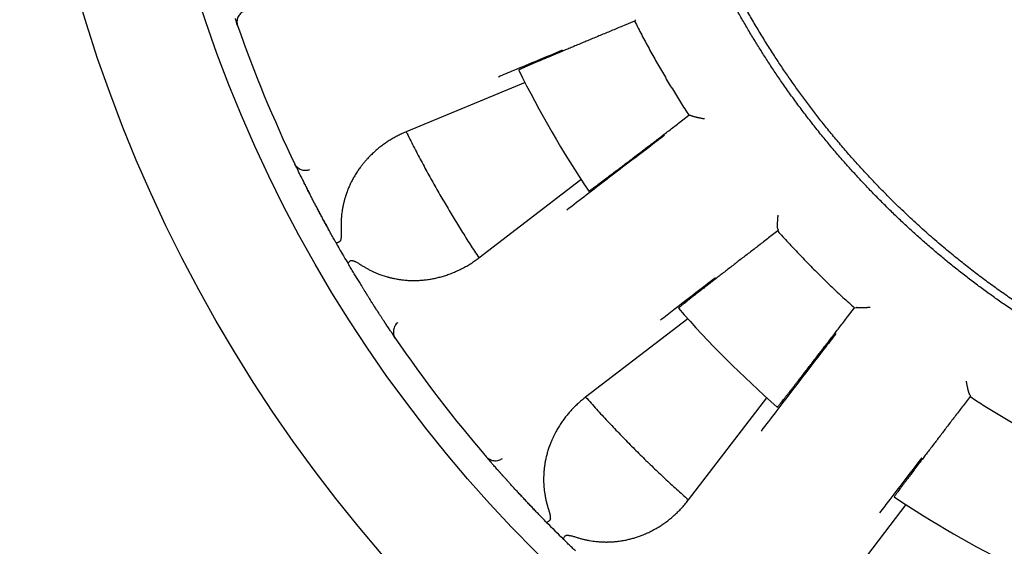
# Model space of a CAD drawing. Header units: millimetres. Extents: x 8 to 428, y 12 to 219.
# Tile 21 of 57: x 202 to 219, y 176 to 185. Entities that reach past the tile are written whole.
import ezdxf

# ---------------------------------------------------------------- set-up
doc = ezdxf.new("R2010")
doc.units = ezdxf.units.MM

msp = doc.modelspace()

# ---------------------------------------------------------------- linework, layer by layer
at = {"color": 7, "linetype": 'Continuous', "lineweight": 30}
for p, q in [((205.798, 185.273), (205.798, 185.271)), ((205.82, 185.209), (205.808, 185.243)), ((212.781, 185.287), (212.596, 185.211)), ((212.794, 185.313), (212.781, 185.287)), ((210.861, 184.211), (208.776, 183.347)), ((213.574, 183.516), (213.734, 183.638)), ((213.734, 183.638), (213.762, 183.637)), ((213.762, 183.637), (213.764, 183.635)), ((208.776, 183.347), (208.763, 183.342)), ((206.841, 182.75), (206.826, 182.781)), ((206.854, 182.723), (206.855, 182.721)), ((206.951, 182.525), (206.951, 182.524)), ((210.051, 181.139), (211.841, 182.513)), ((207.197, 182.043), (207.198, 182.041)), ((215.29, 181.611), (215.13, 181.488)), ((215.296, 181.638), (215.29, 181.611)), ((215.294, 181.641), (215.296, 181.638)), ((210.039, 181.131), (210.051, 181.139)), ((208.131, 180.426), (208.132, 180.424)), ((216.514, 180.105), (216.636, 180.264)), ((216.636, 180.264), (216.664, 180.27)), ((216.664, 180.27), (216.666, 180.268)), ((213.713, 180.073), (211.923, 178.7)), ((208.426, 179.971), (208.426, 179.97)), ((208.547, 179.789), (208.549, 179.787)), ((208.585, 179.733), (208.566, 179.762)), ((211.923, 178.7), (211.912, 178.691)), ((213.725, 176.897), (215.099, 178.687)), ((218.664, 178.708), (218.542, 178.549)), ((218.66, 178.738), (218.662, 178.736)), ((218.662, 178.736), (218.664, 178.708)), ((210.208, 177.622), (210.185, 177.648)), ((210.228, 177.599), (210.229, 177.598)), ((210.372, 177.434), (210.373, 177.432)), ((210.735, 177.032), (210.737, 177.03)), ((213.717, 176.886), (213.725, 176.897)), ((217.539, 176.815), (216.165, 175.025))]:
    msp.add_line(p, q, dxfattribs=at)
for radius in [26, 24]:
    msp.add_circle((228, 192.974), radius, dxfattribs=at)
for radius, start, end in [(23.5, 199.2948, 205.7052), (19.25, 206.3481, 213.6519), (23.5, 209.4747, 210.5253), (19.25, 221.3481, 228.6519), (23.5, 214.2948, 220.7052), (19.25, 236.3481, 243.6519), (23.5, 224.4747, 225.5253)]:
    msp.add_arc((228, 192.974), radius, start, end, dxfattribs=at)
for points, knots in [([(217.234, 182.209), (217.174, 182.269), (217.055, 182.39), (216.879, 182.575), (216.707, 182.762), (216.537, 182.953), (216.371, 183.146), (216.208, 183.342), (216.053, 183.536), (215.905, 183.726), (215.765, 183.913), (215.627, 184.101), (215.492, 184.292), (215.36, 184.485), (215.228, 184.686), (215.094, 184.895), (214.961, 185.113), (214.831, 185.332), (214.705, 185.554), (214.583, 185.777), (214.464, 186.003), (214.352, 186.224), (214.247, 186.441), (214.149, 186.653), (214.053, 186.866), (213.961, 187.081), (213.872, 187.297), (213.784, 187.521), (213.697, 187.754), (213.612, 187.994), (213.531, 188.235), (213.453, 188.478), (213.38, 188.723), (213.311, 188.968), (213.248, 189.208), (213.19, 189.442), (213.137, 189.669), (213.088, 189.898), (213.043, 190.127), (213.001, 190.357), (212.961, 190.595), (212.925, 190.84), (212.891, 191.092), (212.862, 191.346), (212.836, 191.599), (212.816, 191.854), (212.799, 192.108), (212.787, 192.356), (212.779, 192.596), (212.775, 192.83), (212.775, 193.064), (212.778, 193.297), (212.785, 193.531), (212.795, 193.772), (212.81, 194.019), (212.83, 194.273), (212.854, 194.527), (212.882, 194.78), (212.914, 195.033), (212.951, 195.286), (212.99, 195.53), (213.033, 195.767), (213.077, 195.997), (213.126, 196.226), (213.177, 196.453), (213.232, 196.681), (213.293, 196.914), (213.359, 197.153), (213.431, 197.397), (213.507, 197.641), (213.587, 197.883), (213.671, 198.123), (213.76, 198.363), (213.849, 198.594), (213.94, 198.817), (214.031, 199.032), (214.126, 199.246), (214.224, 199.458), (214.325, 199.668), (214.432, 199.884), (214.547, 200.104), (214.668, 200.328), (214.793, 200.55), (214.922, 200.771), (215.054, 200.988), (215.19, 201.204), (215.326, 201.412), (215.461, 201.611), (215.595, 201.802), (215.732, 201.992), (215.872, 202.179), (216.014, 202.364), (216.164, 202.552), (216.322, 202.744), (216.487, 202.938), (216.656, 203.13), (216.827, 203.318), (217.002, 203.504), (217.18, 203.686), (217.356, 203.861), (217.529, 204.028), (217.7, 204.187), (217.874, 204.344), (218.049, 204.498), (218.227, 204.65), (218.348, 204.749), (218.408, 204.798)], [0, 0, 0, 0, 0.01, 0.02, 0.03, 0.04, 0.05, 0.06, 0.07, 0.079167, 0.088333, 0.0975, 0.106667, 0.115833, 0.125, 0.135, 0.145, 0.155, 0.165, 0.175, 0.185, 0.195, 0.204167, 0.213333, 0.2225, 0.231667, 0.240833, 0.25, 0.26, 0.27, 0.28, 0.29, 0.3, 0.31, 0.32, 0.329167, 0.338333, 0.3475, 0.356667, 0.365833, 0.375, 0.385, 0.395, 0.405, 0.415, 0.425, 0.435, 0.445, 0.454167, 0.463333, 0.4725, 0.481667, 0.490833, 0.5, 0.51, 0.52, 0.53, 0.54, 0.55, 0.56, 0.57, 0.579167, 0.588333, 0.5975, 0.606667, 0.615833, 0.625, 0.635, 0.645, 0.655, 0.665, 0.675, 0.685, 0.695, 0.704167, 0.713333, 0.7225, 0.731667, 0.740833, 0.75, 0.76, 0.77, 0.78, 0.79, 0.8, 0.81, 0.82, 0.829167, 0.838333, 0.8475, 0.856667, 0.865833, 0.875, 0.885, 0.895, 0.905, 0.915, 0.925, 0.935, 0.945, 0.954167, 0.963333, 0.9725, 0.981667, 0.990833, 1, 1, 1, 1]), ([(226, 177.73), (225.918, 177.741), (225.754, 177.763), (225.509, 177.802), (225.265, 177.844), (225.021, 177.89), (224.778, 177.94), (224.536, 177.994), (224.301, 178.05), (224.075, 178.108), (223.855, 178.168), (223.637, 178.231), (223.419, 178.297), (223.203, 178.366), (222.987, 178.439), (222.773, 178.515), (222.559, 178.594), (222.347, 178.676), (222.137, 178.761), (221.927, 178.849), (221.723, 178.939), (221.524, 179.029), (221.33, 179.121), (221.138, 179.215), (220.946, 179.312), (220.747, 179.417), (220.539, 179.53), (220.323, 179.653), (220.109, 179.778), (219.897, 179.907), (219.687, 180.04), (219.48, 180.175), (219.28, 180.311), (219.088, 180.445), (218.904, 180.578), (218.722, 180.714), (218.541, 180.852), (218.363, 180.994), (218.187, 181.137), (218.013, 181.284), (217.841, 181.433), (217.672, 181.584), (217.504, 181.738), (217.339, 181.895), (217.18, 182.051), (217.026, 182.206), (216.876, 182.36), (216.73, 182.516), (216.585, 182.674), (216.435, 182.842), (216.28, 183.022), (216.121, 183.212), (215.965, 183.405), (215.812, 183.6), (215.663, 183.798), (215.516, 183.998), (215.377, 184.195), (215.245, 184.389), (215.119, 184.578), (214.997, 184.77), (214.877, 184.963), (214.76, 185.158), (214.646, 185.354), (214.534, 185.553), (214.426, 185.752), (214.321, 185.954), (214.218, 186.157), (214.119, 186.362), (214.025, 186.564), (213.935, 186.763), (213.85, 186.96), (213.767, 187.158), (213.688, 187.357), (213.607, 187.567), (213.525, 187.79), (213.443, 188.024), (213.365, 188.259), (213.291, 188.496), (213.221, 188.734), (213.154, 188.973), (213.093, 189.206), (213.038, 189.434), (212.987, 189.655), (212.94, 189.878), (212.895, 190.101), (212.855, 190.324), (212.817, 190.548), (212.783, 190.773), (212.752, 190.999), (212.724, 191.224), (212.7, 191.45), (212.679, 191.677), (212.662, 191.899), (212.648, 192.117), (212.638, 192.331), (212.631, 192.546), (212.626, 192.76), (212.625, 192.903), (212.625, 192.974)], [0, 0, 0, 0, 0.0112, 0.0224, 0.0336, 0.0448, 0.056, 0.0672, 0.0784, 0.088667, 0.098933, 0.1092, 0.119467, 0.129733, 0.14, 0.150267, 0.160533, 0.1708, 0.181067, 0.191333, 0.2016, 0.21128, 0.22096, 0.23064, 0.24032, 0.25, 0.2612, 0.2724, 0.2836, 0.2948, 0.306, 0.3172, 0.3284, 0.338667, 0.348933, 0.3592, 0.369467, 0.379733, 0.39, 0.400267, 0.410533, 0.4208, 0.431067, 0.441333, 0.4516, 0.46128, 0.47096, 0.48064, 0.49032, 0.5, 0.5112, 0.5224, 0.5336, 0.5448, 0.556, 0.5672, 0.5784, 0.588667, 0.598933, 0.6092, 0.619467, 0.629733, 0.64, 0.650267, 0.660533, 0.6708, 0.681067, 0.691333, 0.7016, 0.71128, 0.72096, 0.73064, 0.74032, 0.75, 0.7612, 0.7724, 0.7836, 0.7948, 0.806, 0.8172, 0.8284, 0.838667, 0.848933, 0.8592, 0.869467, 0.879733, 0.89, 0.900267, 0.910533, 0.9208, 0.931067, 0.941333, 0.9516, 0.96128, 0.97096, 0.98064, 0.99032, 1, 1, 1, 1]), ([(205.932, 185.46), (205.922, 185.455), (205.9, 185.445), (205.87, 185.421), (205.845, 185.392), (205.825, 185.358), (205.813, 185.32), (205.808, 185.282), (205.81, 185.244), (205.817, 185.221), (205.82, 185.209)], [0, 0, 0, 0, 0.1171196, 0.2407437, 0.3691188, 0.5000077, 0.6308956, 0.7592675, 0.8828866, 1, 1, 1, 1]), ([(205.776, 185.335), (205.777, 185.333), (205.779, 185.328), (205.781, 185.322), (205.783, 185.315), (205.785, 185.31), (205.787, 185.305), (205.788, 185.301), (205.79, 185.296), (205.792, 185.29), (205.794, 185.284), (205.796, 185.278), (205.797, 185.275), (205.798, 185.273)], [0, 0, 0, 0, 0.08737, 0.202336, 0.303877, 0.392077, 0.466998, 0.534829, 0.613064, 0.702786, 0.804013, 0.916772, 1, 1, 1, 1]), ([(205.808, 185.243), (205.808, 185.243), (205.808, 185.244), (205.805, 185.252), (205.802, 185.261), (205.799, 185.27), (205.798, 185.273)], [0, 0, 0, 0, 0.273352, 0.545274, 0.816306, 1, 1, 1, 1]), ([(212.596, 185.211), (212.562, 185.197), (212.495, 185.169), (212.396, 185.128), (212.299, 185.087), (212.203, 185.047), (212.111, 185.009), (212.02, 184.971), (211.933, 184.935), (211.845, 184.898), (211.758, 184.861), (211.67, 184.825), (211.588, 184.79), (211.524, 184.764), (211.479, 184.745), (211.45, 184.733), (211.421, 184.721), (211.394, 184.709), (211.366, 184.697), (211.34, 184.686), (211.314, 184.675), (211.272, 184.658), (211.216, 184.634), (211.149, 184.605), (211.086, 184.579), (211.028, 184.554), (210.976, 184.532), (210.928, 184.511), (210.886, 184.493), (210.85, 184.477), (210.819, 184.463), (210.793, 184.452), (210.774, 184.443), (210.76, 184.437), (210.751, 184.432), (210.75, 184.431), (210.75, 184.431)], [0, 0, 0, 0, 0.034773, 0.069076, 0.102906, 0.136265, 0.169153, 0.20157, 0.233514, 0.264988, 0.299677, 0.333775, 0.367282, 0.400198, 0.412968, 0.425647, 0.438236, 0.450732, 0.463138, 0.475453, 0.487676, 0.499808, 0.535957, 0.572039, 0.608055, 0.644006, 0.679891, 0.715712, 0.751468, 0.787161, 0.82279, 0.858356, 0.893859, 0.929301, 0.964681, 1, 1, 1, 1]), ([(210.392, 184.314), (210.484, 184.352), (210.717, 184.449), (211.092, 184.605), (211.375, 184.723), (211.517, 184.782)], [0, 0, 0, 0, 0.244843, 0.622421, 1, 1, 1, 1]), ([(211.976, 182.307), (211.977, 182.307), (211.978, 182.308), (211.986, 182.313), (211.998, 182.321), (212.016, 182.334), (212.039, 182.35), (212.066, 182.37), (212.098, 182.394), (212.134, 182.421), (212.174, 182.451), (212.219, 182.484), (212.258, 182.514), (212.289, 182.537), (212.31, 182.553), (212.332, 182.569), (212.354, 182.586), (212.376, 182.603), (212.4, 182.62), (212.424, 182.639), (212.459, 182.665), (212.506, 182.701), (212.567, 182.747), (212.633, 182.797), (212.702, 182.849), (212.775, 182.905), (212.851, 182.963), (212.928, 183.022), (213.004, 183.08), (213.079, 183.137), (213.157, 183.196), (213.237, 183.257), (213.319, 183.32), (213.402, 183.384), (213.488, 183.45), (213.545, 183.494), (213.574, 183.516)], [0, 0, 0, 0, 0.0353, 0.070665, 0.106094, 0.141588, 0.177148, 0.212774, 0.248467, 0.283511, 0.31862, 0.353795, 0.389035, 0.402899, 0.416773, 0.430657, 0.444552, 0.458457, 0.472372, 0.486297, 0.500233, 0.531905, 0.564195, 0.597104, 0.630633, 0.664781, 0.699548, 0.734935, 0.766408, 0.798355, 0.830777, 0.863673, 0.897043, 0.930888, 0.965207, 1, 1, 1, 1]), ([(214.004, 183.573), (213.995, 183.575), (213.978, 183.578), (213.953, 183.582), (213.931, 183.587), (213.91, 183.591), (213.891, 183.595), (213.877, 183.598), (213.869, 183.6), (213.866, 183.601), (213.863, 183.602), (213.859, 183.602), (213.856, 183.603), (213.853, 183.604), (213.845, 183.606), (213.832, 183.609), (213.815, 183.614), (213.8, 183.618), (213.788, 183.622), (213.779, 183.626), (213.771, 183.629), (213.766, 183.632), (213.765, 183.634), (213.764, 183.635)], [0, 0, 0, 0, 0.081685, 0.157838, 0.228464, 0.293569, 0.359938, 0.419406, 0.431812, 0.44387, 0.455583, 0.466949, 0.47797, 0.488646, 0.498977, 0.572569, 0.642658, 0.709397, 0.772961, 0.833551, 0.891404, 0.946785, 1, 1, 1, 1]), ([(208.763, 183.342), (208.738, 183.331), (208.689, 183.31), (208.618, 183.274), (208.547, 183.236), (208.479, 183.194), (208.412, 183.15), (208.346, 183.103), (208.281, 183.052), (208.218, 182.997), (208.156, 182.939), (208.11, 182.891), (208.079, 182.856), (208.06, 182.835), (208.041, 182.813), (208.023, 182.791), (208.005, 182.769), (207.988, 182.746), (207.961, 182.711), (207.926, 182.661), (207.884, 182.596), (207.845, 182.529), (207.811, 182.464), (207.781, 182.4), (207.761, 182.353), (207.748, 182.321), (207.742, 182.304), (207.736, 182.287), (207.73, 182.271), (207.724, 182.254), (207.714, 182.224), (207.701, 182.182), (207.686, 182.126), (207.672, 182.069), (207.661, 182.012), (207.651, 181.955), (207.644, 181.895), (207.638, 181.832), (207.634, 181.765), (207.634, 181.699), (207.635, 181.654), (207.636, 181.632)], [0, 0, 0, 0, 0.039965, 0.079839, 0.119654, 0.159444, 0.199243, 0.239086, 0.279683, 0.321257, 0.362469, 0.403365, 0.417074, 0.430754, 0.444408, 0.458037, 0.471644, 0.48523, 0.498797, 0.535312, 0.571257, 0.606672, 0.641604, 0.671982, 0.702056, 0.709887, 0.7177, 0.725495, 0.733274, 0.741037, 0.748785, 0.773942, 0.798781, 0.823327, 0.847607, 0.871648, 0.894969, 0.921756, 0.94816, 0.974225, 1, 1, 1, 1]), ([(208.776, 183.347), (208.819, 183.262), (208.905, 183.092), (209.038, 182.839), (209.174, 182.588), (209.314, 182.339), (209.456, 182.093), (209.601, 181.851), (209.747, 181.612), (209.897, 181.374), (209.999, 181.218), (210.051, 181.139)], [0, 0, 0, 0, 0.112, 0.224, 0.336, 0.448, 0.56, 0.67, 0.78, 0.89, 1, 1, 1, 1]), ([(213.303, 183.285), (213.212, 183.216), (212.998, 183.052), (212.663, 182.796), (212.298, 182.516), (211.941, 182.243), (211.706, 182.064), (211.593, 181.977)], [0, 0, 0, 0, 0.159715, 0.373553, 0.587391, 0.801228, 1, 1, 1, 1]), ([(207.082, 182.683), (207.071, 182.679), (207.048, 182.671), (207.011, 182.667), (206.972, 182.67), (206.934, 182.68), (206.899, 182.698), (206.868, 182.722), (206.843, 182.75), (206.831, 182.771), (206.826, 182.781)], [0, 0, 0, 0, 0.117113, 0.240732, 0.369104, 0.499992, 0.630881, 0.759256, 0.88288, 1, 1, 1, 1]), ([(206.855, 182.721), (206.853, 182.724), (206.849, 182.732), (206.845, 182.741), (206.842, 182.748), (206.841, 182.749), (206.841, 182.75)], [0, 0, 0, 0, 0.175504, 0.449233, 0.723883, 1, 1, 1, 1]), ([(206.855, 182.721), (206.856, 182.719), (206.857, 182.716), (206.86, 182.71), (206.864, 182.703), (206.867, 182.696), (206.87, 182.689), (206.874, 182.681), (206.879, 182.672), (206.882, 182.665), (206.883, 182.662)], [0, 0, 0, 0, 0.083803, 0.198447, 0.315469, 0.435036, 0.563215, 0.701291, 0.85157, 1, 1, 1, 1]), ([(206.951, 182.524), (206.947, 182.533), (206.936, 182.556), (206.92, 182.588), (206.903, 182.621), (206.891, 182.646), (206.885, 182.659), (206.883, 182.663)], [0, 0, 0, 0, 0.162916, 0.400823, 0.639394, 0.879101, 1, 1, 1, 1]), ([(206.951, 182.524), (206.953, 182.52), (206.958, 182.511), (206.964, 182.499), (206.971, 182.485), (206.978, 182.471), (206.986, 182.455), (206.994, 182.439), (207.003, 182.422), (207.013, 182.4), (207.026, 182.375), (207.041, 182.346), (207.052, 182.323), (207.061, 182.307), (207.066, 182.297), (207.071, 182.287), (207.076, 182.278), (207.079, 182.271), (207.081, 182.267), (207.082, 182.266), (207.082, 182.265), (207.082, 182.265)], [0, 0, 0, 0, 0.045257, 0.099684, 0.161061, 0.23076, 0.291376, 0.357154, 0.428112, 0.503456, 0.613836, 0.71738, 0.81407, 0.84854, 0.882026, 0.914525, 0.945003, 0.969459, 0.987909, 0.995185, 1, 1, 1, 1]), ([(207.542, 181.411), (207.526, 181.439), (207.496, 181.493), (207.452, 181.572), (207.409, 181.65), (207.367, 181.726), (207.326, 181.801), (207.287, 181.874), (207.249, 181.945), (207.213, 182.014), (207.178, 182.08), (207.145, 182.144), (207.113, 182.205), (207.083, 182.263), (207.054, 182.319), (207.028, 182.372), (207.002, 182.422), (206.979, 182.469), (206.963, 182.501), (206.955, 182.516), (206.954, 182.519)], [0, 0, 0, 0, 0.058823, 0.117323, 0.175612, 0.233802, 0.292007, 0.350342, 0.408918, 0.467327, 0.525427, 0.583331, 0.641153, 0.699008, 0.75701, 0.815272, 0.873632, 0.93169, 0.989561, 1, 1, 1, 1]), ([(228, 177.749), (227.907, 177.75), (227.721, 177.751), (227.442, 177.759), (227.163, 177.772), (226.885, 177.789), (226.607, 177.812), (226.313, 177.842), (226.003, 177.88), (225.677, 177.926), (225.353, 177.98), (225.046, 178.038), (224.756, 178.098), (224.484, 178.16), (224.213, 178.227), (223.944, 178.299), (223.676, 178.376), (223.393, 178.462), (223.096, 178.559), (222.786, 178.669), (222.478, 178.785), (222.189, 178.901), (221.917, 179.017), (221.662, 179.13), (221.409, 179.249), (221.159, 179.372), (220.911, 179.5), (220.65, 179.64), (220.378, 179.793), (220.095, 179.961), (219.816, 180.135), (219.555, 180.305), (219.31, 180.472), (219.083, 180.633), (218.858, 180.798), (218.637, 180.968), (218.418, 181.142), (218.19, 181.33), (217.953, 181.533), (217.709, 181.753), (217.468, 181.978), (217.312, 182.132), (217.234, 182.209)], [0, 0, 0, 0, 0.023333, 0.046667, 0.07, 0.093334, 0.116667, 0.14, 0.1675, 0.195, 0.2225, 0.25, 0.273333, 0.296667, 0.32, 0.343334, 0.366667, 0.39, 0.4175, 0.445, 0.4725, 0.5, 0.523333, 0.546667, 0.57, 0.593334, 0.616667, 0.64, 0.6675, 0.695, 0.7225, 0.75, 0.773333, 0.796667, 0.82, 0.843334, 0.866667, 0.89, 0.9175, 0.945, 0.9725, 1, 1, 1, 1]), ([(207.198, 182.041), (207.201, 182.035), (207.208, 182.023), (207.217, 182.005), (207.227, 181.988), (207.235, 181.972), (207.242, 181.959), (207.248, 181.947), (207.254, 181.936), (207.26, 181.925), (207.266, 181.913), (207.273, 181.9), (207.281, 181.886), (207.29, 181.869), (207.3, 181.85), (207.311, 181.829), (207.324, 181.806), (207.338, 181.78), (207.352, 181.753), (207.368, 181.723), (207.386, 181.691), (207.398, 181.669), (207.404, 181.657)], [0, 0, 0, 0, 0.044787, 0.092743, 0.138518, 0.181882, 0.219352, 0.250062, 0.274536, 0.306801, 0.339042, 0.372466, 0.410704, 0.454777, 0.504041, 0.558567, 0.618768, 0.684734, 0.755152, 0.831165, 0.91278, 1, 1, 1, 1]), ([(215.294, 181.641), (215.293, 181.642), (215.292, 181.644), (215.291, 181.649), (215.289, 181.657), (215.288, 181.668), (215.288, 181.682), (215.287, 181.695), (215.287, 181.704), (215.287, 181.709), (215.287, 181.715), (215.287, 181.72), (215.287, 181.726), (215.287, 181.736), (215.288, 181.75), (215.289, 181.77), (215.29, 181.794), (215.292, 181.822), (215.294, 181.854), (215.296, 181.877), (215.297, 181.889)], [0, 0, 0, 0, 0.053198, 0.108567, 0.166412, 0.227001, 0.298398, 0.373812, 0.394266, 0.415017, 0.436067, 0.457421, 0.479081, 0.501052, 0.559716, 0.628138, 0.706356, 0.794396, 0.892273, 1, 1, 1, 1]), ([(207.636, 181.632), (207.637, 181.621), (207.637, 181.602), (207.638, 181.573), (207.638, 181.552), (207.638, 181.537), (207.638, 181.528), (207.637, 181.52), (207.637, 181.512), (207.636, 181.504), (207.635, 181.492), (207.633, 181.477), (207.63, 181.459), (207.625, 181.446), (207.621, 181.436), (207.616, 181.429), (207.61, 181.423), (207.606, 181.421), (207.604, 181.42)], [0, 0, 0, 0, 0.131925, 0.252999, 0.36328, 0.403669, 0.442411, 0.479512, 0.51498, 0.548826, 0.58106, 0.674241, 0.756785, 0.829363, 0.877857, 0.921894, 0.962266, 1, 1, 1, 1]), ([(215.13, 181.488), (215.101, 181.466), (215.044, 181.422), (214.959, 181.356), (214.875, 181.292), (214.793, 181.229), (214.714, 181.168), (214.636, 181.108), (214.561, 181.05), (214.486, 180.992), (214.411, 180.934), (214.336, 180.876), (214.265, 180.821), (214.211, 180.779), (214.172, 180.749), (214.147, 180.73), (214.123, 180.711), (214.099, 180.692), (214.075, 180.674), (214.053, 180.657), (214.031, 180.64), (213.995, 180.612), (213.947, 180.574), (213.889, 180.529), (213.835, 180.487), (213.786, 180.448), (213.741, 180.413), (213.7, 180.381), (213.664, 180.353), (213.633, 180.328), (213.607, 180.307), (213.585, 180.289), (213.569, 180.275), (213.557, 180.265), (213.55, 180.259), (213.549, 180.258), (213.549, 180.257)], [0, 0, 0, 0, 0.034774, 0.069077, 0.102909, 0.136269, 0.169158, 0.201575, 0.23352, 0.264995, 0.299685, 0.333784, 0.367292, 0.400208, 0.412979, 0.425659, 0.438247, 0.450744, 0.46315, 0.475465, 0.487689, 0.499821, 0.535969, 0.57205, 0.608065, 0.644015, 0.6799, 0.715719, 0.751475, 0.787166, 0.822794, 0.858359, 0.893862, 0.929302, 0.964682, 1, 1, 1, 1]), ([(207.542, 181.411), (207.542, 181.411), (207.543, 181.409), (207.547, 181.408), (207.553, 181.407), (207.56, 181.407), (207.569, 181.409), (207.579, 181.411), (207.591, 181.415), (207.6, 181.418), (207.604, 181.42)], [0, 0, 0, 0, 0.115351, 0.234337, 0.356614, 0.481757, 0.609264, 0.738563, 0.869029, 1, 1, 1, 1]), ([(207.795, 181.088), (207.797, 181.09), (207.801, 181.092), (207.809, 181.094), (207.817, 181.095), (207.826, 181.094), (207.834, 181.092), (207.843, 181.09), (207.853, 181.087), (207.864, 181.083), (207.878, 181.077), (207.895, 181.069), (207.917, 181.057), (207.941, 181.044), (207.967, 181.028), (207.986, 181.016), (207.995, 181.01)], [0, 0, 0, 0, 0.036931, 0.0762525, 0.1189217, 0.1656889, 0.206446, 0.2504159, 0.2977767, 0.34867, 0.4032094, 0.4993543, 0.6069565, 0.7261894, 0.8571749, 1, 1, 1, 1]), ([(207.995, 181.01), (208.011, 181), (208.043, 180.98), (208.092, 180.952), (208.142, 180.925), (208.192, 180.901), (208.244, 180.877), (208.303, 180.853), (208.37, 180.83), (208.425, 180.813), (208.462, 180.802), (208.481, 180.797), (208.501, 180.792), (208.521, 180.787), (208.54, 180.783), (208.579, 180.775), (208.636, 180.764), (208.712, 180.754), (208.789, 180.746), (208.851, 180.743), (208.9, 180.743), (208.934, 180.743), (208.969, 180.744), (209.004, 180.745), (209.038, 180.747), (209.073, 180.75), (209.124, 180.755), (209.19, 180.764), (209.271, 180.779), (209.352, 180.798), (209.431, 180.82), (209.509, 180.845), (209.586, 180.874), (209.664, 180.907), (209.741, 180.944), (209.819, 180.985), (209.895, 181.03), (209.968, 181.079), (210.016, 181.113), (210.039, 181.131)], [0, 0, 0, 0, 0.021827, 0.04386, 0.066127, 0.088659, 0.11148, 0.135066, 0.166902, 0.19919, 0.20773, 0.216306, 0.224919, 0.23357, 0.242261, 0.250992, 0.284746, 0.318833, 0.353305, 0.38821, 0.404037, 0.419965, 0.435998, 0.452141, 0.468397, 0.484771, 0.501265, 0.540543, 0.580015, 0.619727, 0.659725, 0.700052, 0.74075, 0.780876, 0.824657, 0.868414, 0.912194, 0.956041, 1, 1, 1, 1]), ([(207.757, 181.038), (207.757, 181.04), (207.756, 181.045), (207.763, 181.056), (207.776, 181.07), (207.789, 181.082), (207.795, 181.088)], [0, 0, 0, 0, 0.247633, 0.500007, 0.752377, 1, 1, 1, 1]), ([(207.905, 180.79), (207.902, 180.795), (207.885, 180.824), (207.851, 180.88), (207.804, 180.958), (207.773, 181.011), (207.757, 181.038)], [0, 0, 0, 0, 0.056939, 0.369929, 0.684082, 1, 1, 1, 1]), ([(207.902, 180.797), (207.916, 180.772), (207.946, 180.723), (207.98, 180.668), (208.004, 180.63), (208.016, 180.61), (208.027, 180.592), (208.037, 180.576), (208.044, 180.564), (208.05, 180.555), (208.055, 180.548), (208.059, 180.54), (208.064, 180.533), (208.069, 180.525), (208.074, 180.516), (208.081, 180.506), (208.089, 180.493), (208.098, 180.478), (208.109, 180.461), (208.119, 180.444), (208.127, 180.432), (208.131, 180.426)], [0, 0, 0, 0, 0.192601, 0.383577, 0.44279, 0.496924, 0.544967, 0.586925, 0.622808, 0.644724, 0.66396, 0.683893, 0.705235, 0.726894, 0.749573, 0.777668, 0.815259, 0.859134, 0.905635, 0.95439, 1, 1, 1, 1]), ([(213.233, 180.052), (213.312, 180.112), (213.512, 180.266), (213.834, 180.514), (214.077, 180.701), (214.199, 180.795)], [0, 0, 0, 0, 0.244843, 0.622421, 1, 1, 1, 1]), ([(208.268, 180.212), (208.267, 180.213), (208.255, 180.232), (208.23, 180.27), (208.193, 180.328), (208.16, 180.38), (208.138, 180.414), (208.131, 180.426)], [0, 0, 0, 0, 0.020257, 0.293166, 0.565967, 0.839199, 1, 1, 1, 1]), ([(216.914, 180.271), (216.905, 180.27), (216.888, 180.269), (216.863, 180.267), (216.84, 180.265), (216.819, 180.264), (216.799, 180.263), (216.785, 180.262), (216.777, 180.262), (216.774, 180.262), (216.77, 180.262), (216.767, 180.262), (216.764, 180.262), (216.761, 180.262), (216.752, 180.261), (216.738, 180.261), (216.721, 180.261), (216.706, 180.262), (216.693, 180.263), (216.683, 180.264), (216.675, 180.265), (216.669, 180.267), (216.667, 180.268), (216.666, 180.268)], [0, 0, 0, 0, 0.081685, 0.157838, 0.228464, 0.293569, 0.359938, 0.419406, 0.431812, 0.44387, 0.455583, 0.466949, 0.47797, 0.488646, 0.498977, 0.572569, 0.642658, 0.709397, 0.772961, 0.833551, 0.891404, 0.946785, 1, 1, 1, 1]), ([(208.267, 180.213), (208.267, 180.213), (208.267, 180.213), (208.268, 180.212), (208.27, 180.209), (208.273, 180.205), (208.277, 180.198), (208.282, 180.189), (208.29, 180.178), (208.299, 180.163), (208.311, 180.145), (208.324, 180.125), (208.337, 180.104), (208.351, 180.084), (208.363, 180.066), (208.374, 180.049), (208.384, 180.034), (208.392, 180.021), (208.4, 180.009), (208.407, 179.998), (208.413, 179.989), (208.419, 179.98), (208.424, 179.974), (208.426, 179.971)], [0, 0, 0, 0, 0.004813, 0.012086, 0.026786, 0.04544, 0.068345, 0.099128, 0.130894, 0.189903, 0.251823, 0.329291, 0.410799, 0.496364, 0.573013, 0.645087, 0.711794, 0.773152, 0.829174, 0.879012, 0.923842, 0.965498, 1, 1, 1, 1]), ([(215.283, 178.523), (215.283, 178.524), (215.285, 178.524), (215.291, 178.531), (215.301, 178.543), (215.315, 178.56), (215.332, 178.581), (215.353, 178.608), (215.378, 178.639), (215.406, 178.674), (215.437, 178.714), (215.472, 178.758), (215.502, 178.796), (215.526, 178.826), (215.542, 178.847), (215.559, 178.868), (215.576, 178.89), (215.593, 178.913), (215.611, 178.936), (215.63, 178.959), (215.657, 178.994), (215.693, 179.041), (215.74, 179.102), (215.791, 179.166), (215.844, 179.235), (215.9, 179.307), (215.958, 179.383), (216.017, 179.46), (216.076, 179.536), (216.134, 179.611), (216.193, 179.688), (216.255, 179.768), (216.318, 179.849), (216.382, 179.933), (216.448, 180.018), (216.492, 180.076), (216.514, 180.105)], [0, 0, 0, 0, 0.035305, 0.070673, 0.106107, 0.141606, 0.17717, 0.212801, 0.248498, 0.283546, 0.31866, 0.353839, 0.389083, 0.402949, 0.416825, 0.430711, 0.444608, 0.458514, 0.472431, 0.486359, 0.500296, 0.531964, 0.56425, 0.597155, 0.63068, 0.664824, 0.699587, 0.734969, 0.766438, 0.798381, 0.830798, 0.86369, 0.897056, 0.930897, 0.965211, 1, 1, 1, 1]), ([(208.511, 179.843), (208.509, 179.846), (208.501, 179.858), (208.486, 179.881), (208.465, 179.911), (208.445, 179.941), (208.431, 179.962), (208.426, 179.971)], [0, 0, 0, 0, 0.116358, 0.357165, 0.59687, 0.835947, 1, 1, 1, 1]), ([(208.629, 180.005), (208.62, 179.997), (208.601, 179.981), (208.579, 179.951), (208.562, 179.916), (208.552, 179.878), (208.55, 179.838), (208.555, 179.8), (208.567, 179.764), (208.579, 179.743), (208.585, 179.733)], [0, 0, 0, 0, 0.11712, 0.240744, 0.369119, 0.500008, 0.630896, 0.759267, 0.882887, 1, 1, 1, 1]), ([(208.511, 179.843), (208.512, 179.842), (208.515, 179.838), (208.519, 179.832), (208.523, 179.826), (208.526, 179.821), (208.528, 179.817), (208.531, 179.813), (208.534, 179.809), (208.537, 179.804), (208.541, 179.799), (208.544, 179.794), (208.547, 179.791), (208.547, 179.789)], [0, 0, 0, 0, 0.08737, 0.202336, 0.303877, 0.392077, 0.466998, 0.534829, 0.613064, 0.702786, 0.804013, 0.916772, 1, 1, 1, 1]), ([(208.566, 179.762), (208.565, 179.763), (208.565, 179.764), (208.56, 179.77), (208.555, 179.778), (208.55, 179.786), (208.547, 179.789)], [0, 0, 0, 0, 0.273352, 0.545274, 0.816306, 1, 1, 1, 1]), ([(216.311, 179.812), (216.241, 179.721), (216.077, 179.508), (215.82, 179.173), (215.539, 178.808), (215.265, 178.452), (215.085, 178.218), (214.998, 178.105)], [0, 0, 0, 0, 0.159715, 0.373553, 0.587391, 0.801228, 1, 1, 1, 1]), ([(218.66, 178.738), (218.659, 178.739), (218.658, 178.741), (218.655, 178.746), (218.652, 178.753), (218.648, 178.763), (218.643, 178.776), (218.64, 178.789), (218.637, 178.798), (218.636, 178.803), (218.634, 178.808), (218.633, 178.814), (218.631, 178.819), (218.629, 178.828), (218.626, 178.842), (218.622, 178.862), (218.617, 178.885), (218.611, 178.913), (218.605, 178.944), (218.601, 178.967), (218.599, 178.979)], [0, 0, 0, 0, 0.0531979, 0.1085668, 0.1664119, 0.2270011, 0.298398, 0.3738116, 0.3942663, 0.415017, 0.4360675, 0.4574211, 0.4790815, 0.5010517, 0.5597163, 0.6281383, 0.7063565, 0.7943959, 0.8922734, 1, 1, 1, 1]), ([(211.912, 178.691), (211.891, 178.674), (211.849, 178.641), (211.789, 178.588), (211.731, 178.533), (211.675, 178.475), (211.622, 178.415), (211.571, 178.352), (211.521, 178.286), (211.474, 178.217), (211.43, 178.145), (211.398, 178.087), (211.376, 178.045), (211.363, 178.02), (211.351, 177.994), (211.339, 177.968), (211.328, 177.942), (211.317, 177.915), (211.3, 177.874), (211.279, 177.817), (211.256, 177.743), (211.235, 177.669), (211.219, 177.597), (211.207, 177.527), (211.2, 177.476), (211.196, 177.442), (211.194, 177.425), (211.192, 177.407), (211.191, 177.389), (211.19, 177.371), (211.188, 177.34), (211.186, 177.296), (211.186, 177.237), (211.187, 177.179), (211.191, 177.121), (211.197, 177.064), (211.205, 177.004), (211.216, 176.941), (211.23, 176.876), (211.246, 176.812), (211.259, 176.769), (211.266, 176.748)], [0, 0, 0, 0, 0.039965, 0.079839, 0.119654, 0.159444, 0.199243, 0.239086, 0.279683, 0.321257, 0.362469, 0.403365, 0.417074, 0.430754, 0.444408, 0.458037, 0.471644, 0.48523, 0.498797, 0.535312, 0.571257, 0.606672, 0.641604, 0.671982, 0.702056, 0.709887, 0.7177, 0.725495, 0.733274, 0.741037, 0.748785, 0.773942, 0.798781, 0.823327, 0.847607, 0.871648, 0.894969, 0.921756, 0.94816, 0.974225, 1, 1, 1, 1]), ([(211.923, 178.7), (211.986, 178.629), (212.113, 178.487), (212.307, 178.277), (212.504, 178.07), (212.703, 177.865), (212.904, 177.664), (213.106, 177.468), (213.31, 177.275), (213.516, 177.084), (213.656, 176.959), (213.725, 176.897)], [0, 0, 0, 0, 0.112, 0.224, 0.336, 0.448, 0.56, 0.67, 0.78, 0.89, 1, 1, 1, 1]), ([(218.542, 178.549), (218.519, 178.52), (218.475, 178.462), (218.41, 178.377), (218.346, 178.293), (218.283, 178.211), (218.222, 178.131), (218.163, 178.054), (218.105, 177.978), (218.048, 177.903), (217.99, 177.827), (217.933, 177.752), (217.878, 177.681), (217.837, 177.626), (217.807, 177.587), (217.788, 177.562), (217.769, 177.537), (217.751, 177.513), (217.733, 177.49), (217.716, 177.467), (217.699, 177.445), (217.672, 177.408), (217.635, 177.36), (217.591, 177.301), (217.55, 177.247), (217.512, 177.196), (217.478, 177.151), (217.447, 177.109), (217.42, 177.072), (217.396, 177.04), (217.376, 177.013), (217.36, 176.99), (217.347, 176.973), (217.338, 176.96), (217.333, 176.952), (217.333, 176.951), (217.333, 176.95)], [0, 0, 0, 0, 0.03477, 0.069069, 0.102897, 0.136253, 0.169138, 0.201552, 0.233493, 0.264964, 0.29965, 0.333745, 0.367249, 0.400162, 0.412931, 0.42561, 0.438197, 0.450693, 0.463097, 0.475411, 0.487633, 0.499764, 0.535916, 0.572001, 0.608021, 0.643975, 0.679863, 0.715687, 0.751447, 0.787142, 0.822774, 0.858343, 0.89385, 0.929295, 0.964678, 1, 1, 1, 1]), ([(210.459, 177.62), (210.449, 177.613), (210.429, 177.6), (210.394, 177.586), (210.356, 177.578), (210.316, 177.579), (210.277, 177.587), (210.242, 177.602), (210.21, 177.622), (210.193, 177.64), (210.185, 177.648)], [0, 0, 0, 0, 0.117113, 0.240732, 0.369104, 0.499992, 0.630881, 0.759256, 0.88288, 1, 1, 1, 1]), ([(217.081, 176.67), (217.142, 176.749), (217.295, 176.949), (217.542, 177.272), (217.728, 177.516), (217.822, 177.638)], [0, 0, 0, 0, 0.244843, 0.622421, 1, 1, 1, 1]), ([(211.231, 176.51), (211.21, 176.533), (211.166, 176.577), (211.103, 176.642), (211.041, 176.706), (210.981, 176.769), (210.923, 176.831), (210.866, 176.891), (210.811, 176.95), (210.758, 177.007), (210.707, 177.062), (210.658, 177.115), (210.612, 177.166), (210.568, 177.214), (210.526, 177.261), (210.486, 177.305), (210.449, 177.347), (210.414, 177.386), (210.382, 177.422), (210.353, 177.456), (210.326, 177.486), (210.302, 177.514), (210.28, 177.539), (210.261, 177.56), (210.245, 177.579), (210.232, 177.594), (210.222, 177.606), (210.214, 177.615), (210.21, 177.62), (210.209, 177.621), (210.208, 177.622)], [0, 0, 0, 0, 0.036142, 0.072085, 0.107898, 0.143651, 0.179413, 0.215254, 0.251244, 0.287132, 0.322829, 0.358406, 0.393933, 0.42948, 0.465117, 0.500914, 0.536771, 0.572443, 0.607999, 0.643512, 0.679053, 0.714693, 0.750502, 0.786287, 0.821906, 0.857429, 0.892928, 0.928476, 0.964143, 1, 1, 1, 1]), ([(210.229, 177.598), (210.23, 177.596), (210.233, 177.593), (210.237, 177.588), (210.242, 177.582), (210.247, 177.577), (210.252, 177.571), (210.258, 177.564), (210.265, 177.556), (210.27, 177.551), (210.272, 177.548)], [0, 0, 0, 0, 0.083803, 0.198447, 0.315469, 0.435036, 0.563215, 0.701291, 0.85157, 1, 1, 1, 1]), ([(210.373, 177.432), (210.376, 177.429), (210.383, 177.421), (210.392, 177.411), (210.402, 177.4), (210.413, 177.388), (210.424, 177.375), (210.436, 177.362), (210.449, 177.347), (210.465, 177.329), (210.484, 177.308), (210.506, 177.284), (210.523, 177.265), (210.535, 177.251), (210.543, 177.243), (210.55, 177.234), (210.557, 177.227), (210.563, 177.221), (210.565, 177.218), (210.566, 177.216), (210.566, 177.216), (210.566, 177.216)], [0, 0, 0, 0, 0.045257, 0.099684, 0.161061, 0.23076, 0.291376, 0.357154, 0.428112, 0.503456, 0.613836, 0.71738, 0.81407, 0.84854, 0.882026, 0.914525, 0.945003, 0.969459, 0.987909, 0.995185, 1, 1, 1, 1]), ([(210.737, 177.03), (210.741, 177.025), (210.751, 177.015), (210.765, 177), (210.778, 176.985), (210.79, 176.973), (210.8, 176.961), (210.809, 176.952), (210.818, 176.943), (210.826, 176.934), (210.835, 176.924), (210.846, 176.913), (210.857, 176.901), (210.87, 176.887), (210.885, 176.872), (210.901, 176.854), (210.919, 176.835), (210.939, 176.814), (210.96, 176.791), (210.984, 176.767), (211.009, 176.74), (211.026, 176.722), (211.035, 176.713)], [0, 0, 0, 0, 0.044787, 0.092743, 0.138518, 0.181882, 0.219352, 0.250062, 0.274536, 0.306801, 0.339042, 0.372466, 0.410704, 0.454777, 0.504041, 0.558567, 0.618768, 0.684734, 0.755152, 0.831165, 0.91278, 1, 1, 1, 1]), ([(211.773, 176.24), (211.791, 176.234), (211.828, 176.223), (211.882, 176.209), (211.937, 176.196), (211.992, 176.185), (212.048, 176.176), (212.112, 176.169), (212.182, 176.163), (212.239, 176.161), (212.278, 176.16), (212.298, 176.16), (212.318, 176.161), (212.338, 176.161), (212.359, 176.162), (212.398, 176.164), (212.456, 176.168), (212.533, 176.178), (212.608, 176.191), (212.669, 176.204), (212.716, 176.216), (212.75, 176.225), (212.783, 176.235), (212.816, 176.245), (212.849, 176.256), (212.882, 176.268), (212.93, 176.286), (212.991, 176.312), (213.066, 176.347), (213.139, 176.386), (213.21, 176.428), (213.279, 176.473), (213.346, 176.52), (213.412, 176.572), (213.477, 176.628), (213.541, 176.688), (213.603, 176.751), (213.662, 176.817), (213.698, 176.863), (213.717, 176.886)], [0, 0, 0, 0, 0.021827, 0.04386, 0.066127, 0.088659, 0.11148, 0.135066, 0.166902, 0.19919, 0.20773, 0.216306, 0.224919, 0.23357, 0.242261, 0.250992, 0.284746, 0.318833, 0.353305, 0.38821, 0.404037, 0.419965, 0.435998, 0.452141, 0.468397, 0.484771, 0.501265, 0.540543, 0.580015, 0.619727, 0.659725, 0.700052, 0.74075, 0.780876, 0.824657, 0.868414, 0.912194, 0.956041, 1, 1, 1, 1]), ([(211.266, 176.748), (211.269, 176.738), (211.275, 176.719), (211.283, 176.692), (211.288, 176.671), (211.292, 176.657), (211.294, 176.648), (211.296, 176.64), (211.297, 176.632), (211.299, 176.624), (211.301, 176.613), (211.303, 176.597), (211.304, 176.579), (211.303, 176.565), (211.301, 176.554), (211.299, 176.546), (211.295, 176.539), (211.291, 176.536), (211.29, 176.535)], [0, 0, 0, 0, 0.131925, 0.252999, 0.36328, 0.403669, 0.442411, 0.479512, 0.51498, 0.548826, 0.58106, 0.674241, 0.756785, 0.829363, 0.877857, 0.921894, 0.962266, 1, 1, 1, 1]), ([(211.231, 176.51), (211.232, 176.51), (211.234, 176.509), (211.238, 176.508), (211.243, 176.509), (211.25, 176.511), (211.258, 176.515), (211.268, 176.52), (211.278, 176.526), (211.286, 176.532), (211.29, 176.535)], [0, 0, 0, 0, 0.115351, 0.234337, 0.356614, 0.481757, 0.609264, 0.738563, 0.869029, 1, 1, 1, 1]), ([(211.536, 176.206), (211.535, 176.208), (211.533, 176.211), (211.538, 176.224), (211.546, 176.241), (211.556, 176.257), (211.56, 176.264)], [0, 0, 0, 0, 0.247633, 0.500007, 0.752377, 1, 1, 1, 1]), ([(211.56, 176.264), (211.562, 176.266), (211.565, 176.269), (211.571, 176.273), (211.579, 176.276), (211.588, 176.277), (211.597, 176.278), (211.606, 176.278), (211.616, 176.278), (211.628, 176.277), (211.642, 176.275), (211.662, 176.271), (211.686, 176.266), (211.713, 176.258), (211.742, 176.25), (211.763, 176.243), (211.773, 176.24)], [0, 0, 0, 0, 0.036931, 0.076253, 0.118922, 0.165689, 0.206446, 0.250416, 0.297777, 0.34867, 0.403209, 0.499354, 0.606956, 0.726189, 0.857175, 1, 1, 1, 1]), ([(211.743, 176.005), (211.74, 176.008), (211.715, 176.032), (211.668, 176.077), (211.603, 176.14), (211.558, 176.184), (211.536, 176.206)], [0, 0, 0, 0, 0.056939, 0.369929, 0.684082, 1, 1, 1, 1])]:
    msp.add_open_spline(points, degree=3, knots=knots, dxfattribs=at)
for points in [[(212.781, 185.287), (212.823, 185.207), (212.905, 185.045), (213.034, 184.805), (213.166, 184.567), (213.302, 184.332), (213.442, 184.098), (213.586, 183.867), (213.684, 183.714), (213.734, 183.638)], [(215.29, 181.611), (215.35, 181.543), (215.472, 181.408), (215.658, 181.21), (215.848, 181.015), (216.04, 180.822), (216.236, 180.633), (216.434, 180.446), (216.569, 180.325), (216.636, 180.264)], [(218.664, 178.708), (218.74, 178.659), (218.892, 178.56), (219.124, 178.417), (219.357, 178.277), (219.593, 178.141), (219.831, 178.008), (220.071, 177.88), (220.232, 177.797), (220.313, 177.756)]]:
    msp.add_open_spline(points, degree=3, dxfattribs=at)

doc.saveas('drawing.dxf')
